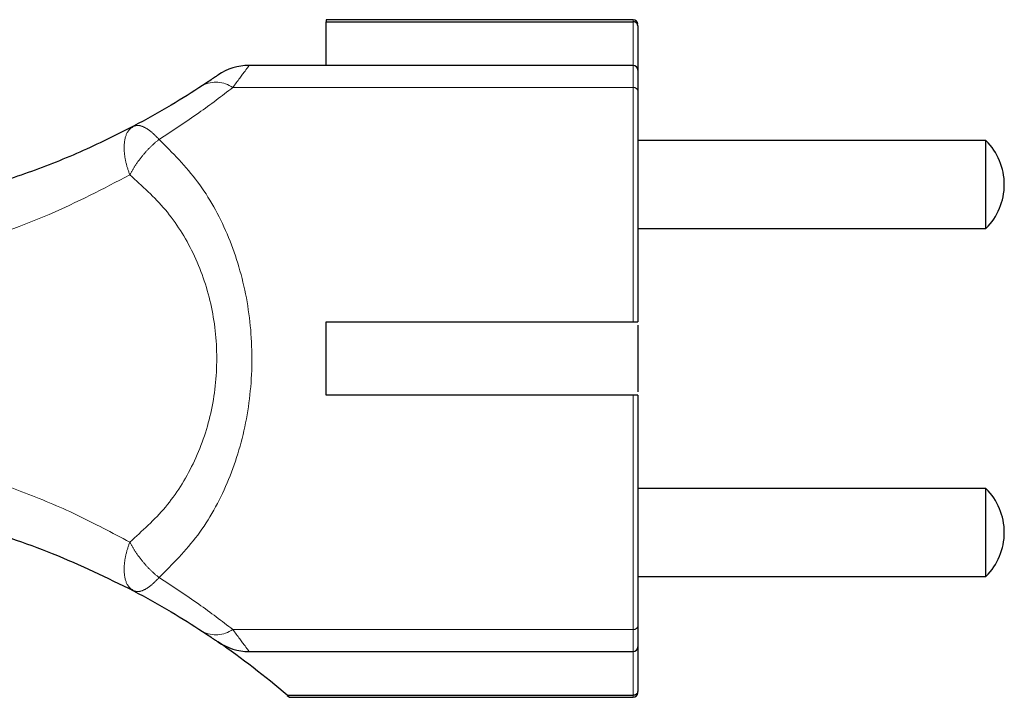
# Model space of a CAD drawing. Header units: millimetres. Extents: x 75 to 4122, y 120 to 5820.
# Tile 24 of 49: x 3234 to 3288, y 2178 to 2215. Entities that reach past the tile are written whole.
import ezdxf

# ---------------------------------------------------------------- set-up
doc = ezdxf.new("R2010")
doc.units = ezdxf.units.MM
doc.header["$LTSCALE"] = 20
doc.linetypes.add('PHANTOM', pattern=[12.7, 6.35, -1.27, 1.27, -1.27, 1.27, -1.27])

msp = doc.modelspace()

# ---------------------------------------------------------------- linework, layer by layer
at = {"color": 7, "linetype": 'Continuous', "lineweight": 25}
for p, q in [((3267.575, 2215.29), (3250.825, 2215.29)), ((3250.825, 2215.29), (3250.825, 2215.181)), ((3250.825, 2215.181), (3267.575, 2215.181)), ((3250.825, 2212.79), (3250.825, 2215.181)), ((3267.825, 2214.956), (3267.825, 2212.54)), ((3267.575, 2212.79), (3246.619, 2212.79)), ((3286.825, 2208.69), (3267.825, 2208.69)), ((3286.825, 2203.89), (3286.825, 2208.69)), ((3267.825, 2203.89), (3286.825, 2203.89)), ((3250.825, 2198.79), (3267.575, 2198.79)), ((3250.825, 2194.79), (3250.825, 2198.79)), ((3267.825, 2198.615), (3267.825, 2194.965)), ((3267.575, 2194.79), (3250.825, 2194.79)), ((3286.825, 2189.69), (3267.825, 2189.69)), ((3286.825, 2184.89), (3286.825, 2189.69)), ((3267.825, 2184.89), (3286.825, 2184.89)), ((3246.619, 2180.79), (3267.575, 2180.79)), ((3267.825, 2181.04), (3267.825, 2178.624)), ((3267.575, 2178.398), (3248.699, 2178.398)), ((3248.699, 2178.398), (3248.825, 2178.29)), ((3248.825, 2178.29), (3267.575, 2178.29))]:
    msp.add_line(p, q, dxfattribs=at)
at = {"color": 250, "linetype": 'PHANTOM', "lineweight": 18}
for p, q in [((3267.575, 2215.29), (3267.575, 2215.181)), ((3267.575, 2215.181), (3267.575, 2212.79)), ((3267.575, 2212.79), (3267.575, 2211.59)), ((3267.575, 2211.59), (3245.729, 2211.59)), ((3267.575, 2211.59), (3267.575, 2198.79)), ((3267.575, 2194.79), (3267.575, 2181.99)), ((3267.575, 2181.99), (3245.729, 2181.99)), ((3267.575, 2181.99), (3267.575, 2180.79)), ((3267.575, 2180.79), (3267.575, 2178.398)), ((3267.575, 2178.398), (3267.575, 2178.29))]:
    msp.add_line(p, q, dxfattribs=at)
at = {"color": 7, "linetype": 'Continuous', "lineweight": 25}
for centre, radius, start, end in [((3267.575, 2215.04), 0.25, 0, 90), ((3246.619, 2209.79), 3, 90, 124.6284), ((3267.575, 2212.54), 0.25, 0, 90), ((3284.445, 2206.29), 3.38, 314.7603, 45.2397), ((3284.445, 2187.29), 3.38, 314.7603, 45.2397), ((3246.619, 2183.79), 3, 235.3716, 270), ((3219.343, 2144.293), 45, 49.2793, 55.3716), ((3267.575, 2181.04), 0.25, 270, 0), ((3267.575, 2178.54), 0.25, 270, 0)]:
    msp.add_arc(centre, radius, start, end, dxfattribs=at)
at = {"color": 250, "linetype": 'PHANTOM', "lineweight": 18}
for centre, radius, start, end in [((3244.816, 2210.266), 1.608, 55.4063, 117.2339), ((3267.597, 2211.362), 0.229, 7.0475, 95.6329), ((3244.816, 2183.314), 1.608, 242.7661, 304.5937), ((3267.597, 2182.218), 0.229, 264.3671, 352.9525)]:
    msp.add_arc(centre, radius, start, end, dxfattribs=at)
at = {"color": 7, "linetype": 'Continuous', "lineweight": 25}
for points, knots in [([(3267.825, 2214.956), (3267.821, 2214.986), (3267.815, 2215.037), (3267.772, 2215.099), (3267.726, 2215.138), (3267.679, 2215.162), (3267.628, 2215.178), (3267.592, 2215.18), (3267.575, 2215.181)], [0, 0, 0, 0, 0.2941716, 0.4991984, 0.6414365, 0.7705671, 0.8890369, 1, 1, 1, 1]), ([(3244.914, 2212.258), (3244.902, 2212.25), (3244.877, 2212.233), (3244.629, 2212.062), (3244.299, 2211.842), (3244.08, 2211.696)], [0, 0, 0, 0, 0.244584, 0.500108, 1, 1, 1, 1]), ([(3244.08, 2211.696), (3243.521, 2211.336), (3242.364, 2210.591), (3241.009, 2209.851), (3240.308, 2209.469)], [0, 0, 0, 0, 0.48296, 1, 1, 1, 1]), ([(3267.825, 2211.39), (3267.825, 2210.594), (3267.825, 2208.986), (3267.825, 2205.891), (3267.825, 2202.462), (3267.825, 2200.005), (3267.825, 2198.79)], [0, 0, 0, 0, 0.247371, 0.5, 0.752629, 1, 1, 1, 1]), ([(3240.308, 2209.469), (3239.346, 2208.987), (3237.453, 2208.039), (3234.42, 2206.848), (3230.709, 2205.681), (3226.225, 2204.681), (3222.654, 2204.435), (3220.894, 2204.314)], [0, 0, 0, 0, 0.171918, 0.338203, 0.499515, 0.753222, 1, 1, 1, 1]), ([(3267.575, 2198.79), (3267.603, 2198.79), (3267.659, 2198.79), (3267.734, 2198.79), (3267.79, 2198.79), (3267.821, 2198.79), (3267.824, 2198.79), (3267.825, 2198.79)], [0, 0, 0, 0, 0.213111, 0.426202, 0.63985, 0.854691, 1, 1, 1, 1]), ([(3267.825, 2194.79), (3267.822, 2194.79), (3267.817, 2194.79), (3267.773, 2194.79), (3267.709, 2194.79), (3267.639, 2194.79), (3267.593, 2194.79), (3267.575, 2194.79)], [0, 0, 0, 0, 0.216309, 0.432639, 0.648356, 0.862846, 1, 1, 1, 1]), ([(3267.825, 2194.79), (3267.825, 2193.574), (3267.825, 2191.118), (3267.825, 2187.688), (3267.825, 2184.594), (3267.825, 2182.985), (3267.825, 2182.19)], [0, 0, 0, 0, 0.247371, 0.5, 0.752629, 1, 1, 1, 1]), ([(3220.894, 2189.266), (3222.064, 2189.199), (3224.424, 2189.064), (3227.9, 2188.515), (3231.784, 2187.606), (3236.037, 2186.198), (3238.862, 2184.817), (3240.308, 2184.11)], [0, 0, 0, 0, 0.163878, 0.330291, 0.500305, 0.744169, 1, 1, 1, 1]), ([(3240.308, 2184.11), (3241.009, 2183.728), (3242.364, 2182.989), (3243.521, 2182.244), (3244.08, 2181.884)], [0, 0, 0, 0, 0.51704, 1, 1, 1, 1]), ([(3244.08, 2181.884), (3244.298, 2181.738), (3244.629, 2181.518), (3244.877, 2181.347), (3244.902, 2181.33), (3244.914, 2181.321)], [0, 0, 0, 0, 0.499129, 0.755047, 1, 1, 1, 1]), ([(3267.825, 2178.624), (3267.821, 2178.594), (3267.815, 2178.542), (3267.772, 2178.48), (3267.726, 2178.442), (3267.679, 2178.417), (3267.628, 2178.401), (3267.592, 2178.399), (3267.575, 2178.398)], [0, 0, 0, 0, 0.2942115, 0.4992063, 0.6414527, 0.7705853, 0.8890499, 1, 1, 1, 1])]:
    msp.add_open_spline(points, degree=3, knots=knots, dxfattribs=at)
at = {"color": 250, "linetype": 'PHANTOM', "lineweight": 18}
for points, knots in [([(3246.619, 2212.79), (3246.577, 2212.732), (3246.492, 2212.612), (3245.988, 2211.937), (3245.729, 2211.59)], [0, 0, 0, 0, 0.48483, 1, 1, 1, 1]), ([(3245.729, 2211.59), (3245.128, 2211.127), (3243.907, 2210.187), (3242.447, 2209.237), (3241.706, 2208.755)], [0, 0, 0, 0, 0.49189, 1, 1, 1, 1]), ([(3240.308, 2209.469), (3240.203, 2209.39), (3239.943, 2209.195), (3239.79, 2208.636), (3239.803, 2208.009), (3239.896, 2207.438), (3240.029, 2207.042), (3240.105, 2206.815)], [0, 0, 0, 0, 0.202395, 0.499267, 0.670622, 0.811292, 1, 1, 1, 1]), ([(3240.308, 2209.469), (3240.393, 2209.495), (3240.564, 2209.548), (3240.911, 2209.428), (3241.298, 2209.174), (3241.571, 2208.893), (3241.706, 2208.755)], [0, 0, 0, 0, 0.246354, 0.5, 0.753646, 1, 1, 1, 1]), ([(3241.706, 2208.755), (3241.556, 2208.629), (3241.252, 2208.374), (3240.809, 2207.882), (3240.411, 2207.354), (3240.202, 2206.986), (3240.105, 2206.815)], [0, 0, 0, 0, 0.2470253, 0.500007, 0.7675659, 1, 1, 1, 1]), ([(3241.706, 2208.755), (3242.441, 2208.018), (3243.912, 2206.543), (3245.512, 2203.658), (3246.538, 2200.362), (3246.886, 2196.797), (3246.541, 2193.229), (3245.514, 2189.928), (3243.914, 2187.039), (3242.442, 2185.563), (3241.706, 2184.825)], [0, 0, 0, 0, 0.124896, 0.250036, 0.37507, 0.499643, 0.624601, 0.749798, 0.874859, 1, 1, 1, 1]), ([(3221.037, 2201.329), (3222.18, 2201.408), (3224.489, 2201.568), (3227.898, 2202.16), (3231.703, 2203.126), (3235.886, 2204.615), (3238.67, 2206.066), (3240.105, 2206.815)], [0, 0, 0, 0, 0.1631658, 0.3296177, 0.5003234, 0.7424481, 1, 1, 1, 1]), ([(3240.105, 2206.815), (3240.781, 2206.211), (3242.136, 2205.002), (3243.647, 2202.6), (3244.629, 2199.822), (3244.965, 2196.796), (3244.632, 2193.767), (3243.65, 2190.985), (3242.138, 2188.58), (3240.783, 2187.37), (3240.105, 2186.765)], [0, 0, 0, 0, 0.1249033, 0.250058, 0.3750812, 0.4996199, 0.6245751, 0.7497778, 0.8748356, 1, 1, 1, 1]), ([(3240.105, 2186.765), (3239.148, 2187.276), (3237.274, 2188.277), (3234.288, 2189.531), (3230.647, 2190.764), (3226.258, 2191.826), (3222.757, 2192.11), (3221.037, 2192.25)], [0, 0, 0, 0, 0.173459, 0.339806, 0.499577, 0.754041, 1, 1, 1, 1]), ([(3240.308, 2184.11), (3240.203, 2184.19), (3239.943, 2184.385), (3239.79, 2184.944), (3239.803, 2185.571), (3239.896, 2186.141), (3240.029, 2186.538), (3240.105, 2186.765)], [0, 0, 0, 0, 0.202396, 0.499267, 0.67062, 0.81129, 1, 1, 1, 1]), ([(3240.105, 2186.765), (3240.202, 2186.594), (3240.411, 2186.225), (3240.809, 2185.697), (3241.252, 2185.206), (3241.556, 2184.951), (3241.706, 2184.825)], [0, 0, 0, 0, 0.232441, 0.499993, 0.752975, 1, 1, 1, 1]), ([(3241.706, 2184.825), (3241.571, 2184.686), (3241.298, 2184.406), (3240.911, 2184.151), (3240.564, 2184.031), (3240.393, 2184.084), (3240.308, 2184.11)], [0, 0, 0, 0, 0.246354, 0.5, 0.753646, 1, 1, 1, 1]), ([(3241.706, 2184.825), (3242.447, 2184.342), (3243.907, 2183.392), (3245.128, 2182.452), (3245.729, 2181.99)], [0, 0, 0, 0, 0.5081098, 1, 1, 1, 1]), ([(3245.729, 2181.99), (3245.988, 2181.642), (3246.492, 2180.967), (3246.577, 2180.848), (3246.619, 2180.79)], [0, 0, 0, 0, 0.51517, 1, 1, 1, 1])]:
    msp.add_open_spline(points, degree=3, knots=knots, dxfattribs=at)
at = {"color": 7, "linetype": 'Continuous', "lineweight": 25}
for points in [[(3267.825, 2212.54), (3267.825, 2212.488), (3267.825, 2212.385), (3267.825, 2211.721), (3267.825, 2211.39)], [(3267.825, 2182.19), (3267.825, 2181.858), (3267.825, 2181.195), (3267.825, 2181.091), (3267.825, 2181.04)]]:
    msp.add_open_spline(points, degree=3, dxfattribs=at)

doc.saveas('drawing.dxf')
